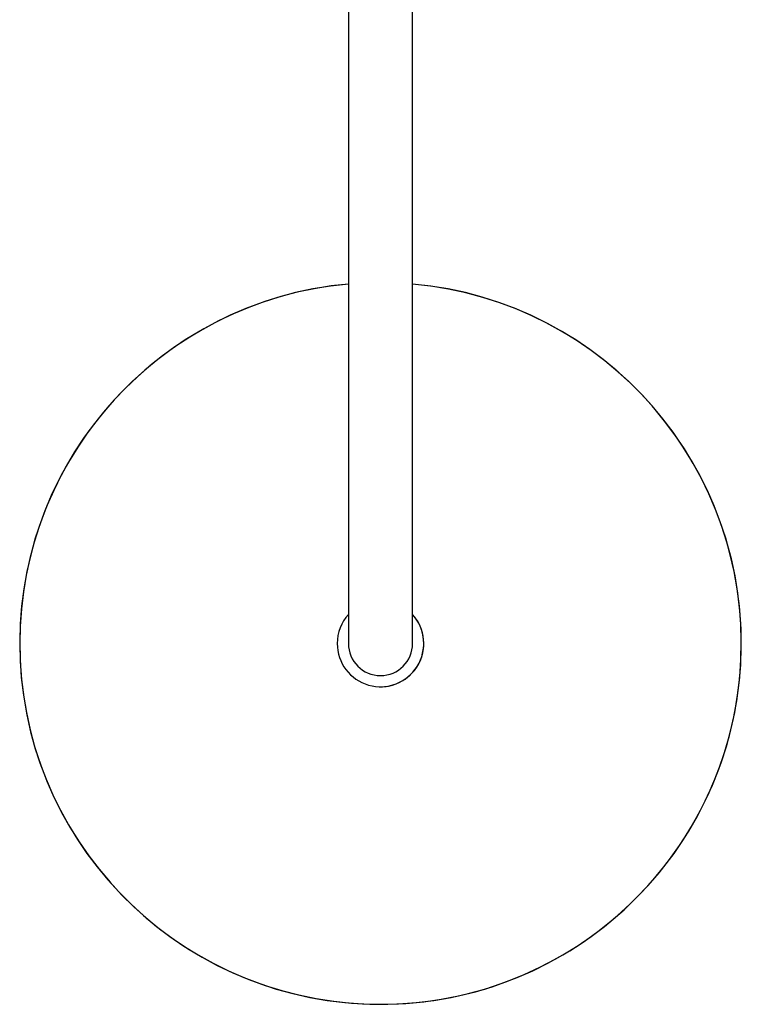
# Model space of a CAD drawing. Header units: millimetres. Extents: x 8 to 1577, y 12 to 2536.
# Tile 3 of 66: x 702 to 902, y 764 to 1037. Entities that reach past the tile are written whole.
import ezdxf

# ---------------------------------------------------------------- set-up
doc = ezdxf.new("R2010")
doc.units = ezdxf.units.MM

msp = doc.modelspace()

# ---------------------------------------------------------------- linework, layer by layer
at = {"color": 7, "linetype": 'Continuous', "lineweight": 30}
for p, q in [((793.2, 1184.15), (793.2, 894.15)), ((811, 894.15), (811, 1184.15)), ((793.2, 894.15), (793.2, 864.15)), ((811, 864.15), (811, 894.15))]:
    msp.add_line(p, q, dxfattribs=at)
for radius, start, end in [(100, 95.1061, 270), (100, 180, 84.8939), (100, 95.1061, 180), (100, 270, 84.8939), (12, 137.8736, 180), (12, 137.8736, 180), (12, 180, 42.1264), (12, 352.8808, 42.1264), (8.9, 180, 0), (12, 270, 352.8808)]:
    msp.add_arc((802.1, 864.15), radius, start, end, dxfattribs=at)

doc.saveas('drawing.dxf')
